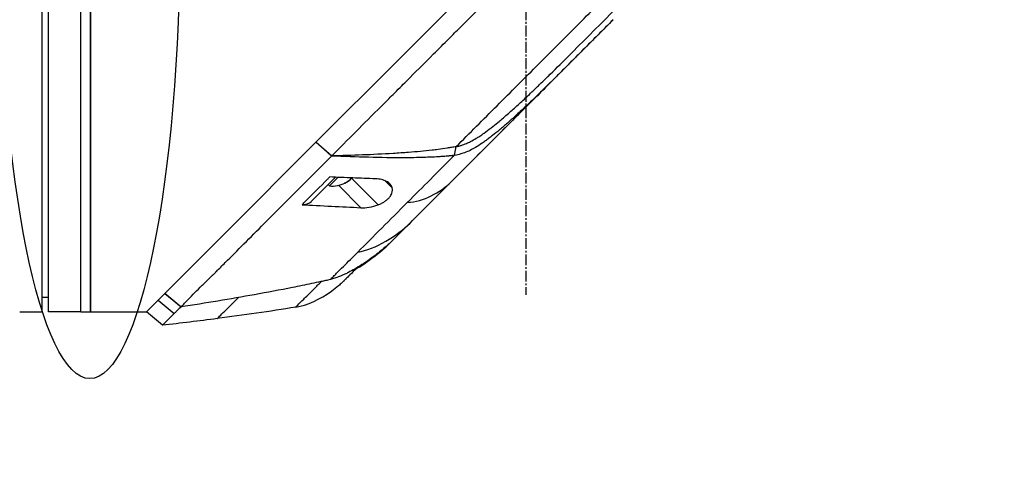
# Model space of a CAD drawing. Header units: millimetres. Extents: x 0 to 4378, y 0 to 2376.
# Tile 223 of 256: x 1566 to 1719, y 1111 to 1183. Entities that reach past the tile are written whole.
import ezdxf

# ---------------------------------------------------------------- set-up
doc = ezdxf.new("R2010")
doc.units = ezdxf.units.MM
doc.header["$LTSCALE"] = 0.2
doc.linetypes.add('CENTER2', pattern=[1.125, 0.75, -0.125, 0.125, -0.125])
doc.layers.add('02_Center Line', color=1, linetype='CENTER2')
doc.layers.add('13_After Rev.Num.', color=6, linetype='Continuous')
doc.styles.add('Rainbow-5.0 Style', font='malgunsl.ttf')
doc.dimstyles.new('Rainbow-5.0 Style', dxfattribs={"dimtxt": 4, "dimasz": 2.5, "dimexe": 1, "dimexo": 1, "dimgap": 1, "dimtad": 1, "dimdsep": 46, "dimtxsty": 'Rainbow-5.0 Style', "dimcen": 0, "dimclrd": 251, "dimclre": 251, "dimclrt": 7, "dimazin": 3, "dimtp": 0.1, "dimtm": 0.1, "dimtfac": 0.61, "dimtmove": 0, "dimatfit": 3, "dimfxl": 1, "dimlwd": -1, "dimlwe": -1, "dimarcsym": 1})

# ---------------------------------------------------------------- blocks, each defined once
blk = doc.blocks.new('*D145')
at = {"color": 251, "linetype": 'ByBlock', "transparency": 16777216}
for p, q in [((1617.45, 1196.46), (1769.2, 1196.46)), ((1765.2, 781.46), (1765.2, 1186.46)), ((1617.45, 771.46), (1769.2, 771.46))]:
    blk.add_line(p, q, dxfattribs=at)
at = {"color": 251, "transparency": 16777216}
for points in [[(1763.53, 1186.46), (1766.87, 1186.46), (1765.2, 1196.46)], [(1763.53, 781.46), (1766.87, 781.46), (1765.2, 771.46)]]:
    blk.add_solid(points, dxfattribs=at)
at = {"layer": 'Defpoints', "color": 0, "transparency": 16777216}
for p in [(1613.45, 1196.46), (1765.2, 1196.46), (1613.45, 771.46)]:
    blk.add_point(p, dxfattribs=at)
at = {"color": 7, "transparency": 16777216, "insert": (1752.93, 983.96), "char_height": 16, "attachment_point": 5, "rotation": 90, "style": 'Rainbow-5.0 Style'}
blk.add_mtext('425', dxfattribs=at)
blk = doc.blocks.new('*D151')
at = {"color": 251, "linetype": 'ByBlock', "transparency": 16777216}
for p, q in [((1649.05, 1699.16), (1818.7, 1699.16)), ((1814.7, 781.46), (1814.7, 1689.16)), ((1649.05, 771.46), (1818.7, 771.46))]:
    blk.add_line(p, q, dxfattribs=at)
at = {"color": 251, "transparency": 16777216}
for points in [[(1813.03, 1689.16), (1816.36, 1689.16), (1814.7, 1699.16)], [(1813.03, 781.46), (1816.36, 781.46), (1814.7, 771.46)]]:
    blk.add_solid(points, dxfattribs=at)
at = {"layer": 'Defpoints', "color": 0, "transparency": 16777216}
for p in [(1645.05, 1699.16), (1814.7, 1699.16), (1645.05, 771.46)]:
    blk.add_point(p, dxfattribs=at)
at = {"color": 7, "transparency": 16777216, "insert": (1802.42, 1235.31), "char_height": 16, "attachment_point": 5, "rotation": 90, "style": 'Rainbow-5.0 Style'}
blk.add_mtext('927.7', dxfattribs=at)
blk = doc.blocks.new('Blk$A47R2-4W24B')
for p, q in [((-75.2, 535.2), (-75.2, 653.2)), ((-74.2, 535.2), (-74.2, 653.2)), ((-69.2, 535.2), (-69.2, 653.2)), ((-69.2, 535.2), (-69.2, 653.2)), ((-67.7, 653.2), (-67.7, 535.2)), ((-67.7, 535.2), (-67.7, 653.2)), ((-22.67, 571.53), (-0.18, 594.02)), ((13.58, 580.61), (-20.62, 546.4)), ((6.42, 574.74), (6.48, 574.8)), ((-29.99, 564.21), (-22.67, 571.53)), ((-49.41, 544.79), (-29.99, 564.21)), ((-30.19, 559.42), (-32.62, 561.58)), ((-32.61, 561.59), (-30.18, 559.44)), ((-11.11, 559.52), (-10.83, 560.89)), ((-30.19, 559.42), (-30.18, 559.44)), ((-29.49, 560.14), (-29.49, 560.14)), ((-33.35, 552.37), (-29.58, 556.13)), ((-30.51, 554.78), (-29.17, 556.12)), ((-27.24, 555.84), (-27.24, 555.83)), ((-27.17, 556.04), (-22.97, 551.84)), ((-30.72, 554.99), (-30.51, 554.78)), ((-29.13, 554.88), (-25.65, 551.4)), ((-21.89, 555.59), (-20.78, 554.48)), ((-21.88, 545.2), (-21.91, 545.22)), ((-20.62, 546.4), (-20.62, 546.4)), ((-56.12, 538.08), (-49.41, 544.79)), ((-50.43, 539.23), (-50.43, 539.23)), ((-28.28, 540.03), (-28.28, 540.03)), ((-75.2, 537.5), (-74.2, 537.49)), ((-57.17, 537.03), (-56.13, 538.07)), ((-56.12, 538.08), (-56.13, 538.07)), ((-53.62, 535.99), (-56.13, 538.07)), ((-56.12, 538.08), (-53.61, 535.98)), ((-59, 535.2), (-57.52, 536.68)), ((-57.51, 536.69), (-57.17, 537.03)), ((-57.17, 537.03), (-54.68, 534.96)), ((-53.62, 535.99), (-53.62, 535.99)), ((-78.2, 535.2), (-75.2, 535.2)), ((-69.2, 535.2), (-74.2, 535.2)), ((-69.2, 535.2), (-67.7, 535.2)), ((-67.7, 535.2), (-59, 535.2)), ((-56.51, 533.13), (-59, 535.2))]:
    blk.add_line(p, q)
blk.add_arc((-30.14, 559.28), 4.52, 265.2393, 296.2367)
for centre, major_axis, ratio, start_param, end_param in [((23.1, 590.11), (62.48, 62.48), 0.000096, 1.878262, 1.948843), ((18.89, 589.5), (60.21, 60.19), 0.000118, 2.092388, 2.238245), ((-30.15, 559.26), (3.19, -3.19), 0.997423, 5.964226, 6.202632), ((-30.12, 559.3), (3.19, -3.19), 0.997423, 5.955485, 6.202632), ((-30.39, 559.03), (3.19, -3.19), 0.071747, 0.080554, 0.290609), ((-31.16, 558.26), (3.03, -3.03), 0.071747, 6.258817, 6.367971), ((-35.47, 554.5), (2.12, -2.13), 0.723628, 5.609776, 6.285676), ((261.62, 828.68), (290.94, 290.97), 0.00001, 3.386634, 3.421382), ((-34.85, 565.63), (10.42, 25.63), 0.82656, 4.179952, 4.245343)]:
    blk.add_ellipse(centre, major_axis=major_axis, ratio=ratio, start_param=start_param, end_param=end_param)
for points, knots in [([(-30.18, 559.44), (-29.02, 560.61), (-27.74, 561.89), (-26.35, 563.28), (-25.23, 564.41), (-23.92, 565.71), (-22.41, 567.22), (-22.23, 567.4), (-21.85, 567.78), (-21.26, 568.37), (-21.01, 568.61), (-20.73, 568.9), (-20.41, 569.21), (-19.59, 570.04), (-18.91, 570.71), (-18.4, 571.22), (-17.33, 572.28), (-15.98, 573.64), (-14.33, 575.29), (-13.53, 576.09), (-12.73, 576.89), (-11.94, 577.68), (-11.36, 578.26), (-10.79, 578.84), (-10.21, 579.41), (-8.84, 580.79), (-7.45, 582.18), (-6.07, 583.56), (-5.57, 584.07), (-4.97, 584.66), (-4.28, 585.35), (-3.47, 586.17), (-2.85, 586.78), (-2.44, 587.2), (-2.18, 587.46), (-2, 587.64), (-1.9, 587.74), (-1.2, 588.43), (-0.51, 589.13), (0.19, 589.83), (1.12, 590.77), (1.82, 591.46), (2.28, 591.92), (2.3, 591.94), (2.32, 591.97), (2.34, 591.99), (3.71, 593.36), (5.08, 594.72), (6.46, 596.1), (6.69, 596.33), (6.91, 596.55), (7.13, 596.78), (8.42, 598.06), (9.59, 599.24), (10.63, 600.27), (10.91, 600.55), (11.37, 601.01), (12.03, 601.67), (12.24, 601.88), (12.47, 602.1), (12.71, 602.35), (13.58, 603.21), (14.27, 603.9), (14.78, 604.42), (16.31, 605.94), (17.68, 607.31), (18.9, 608.53), (19.64, 609.26), (20.43, 610.05), (21.27, 610.89), (21.82, 611.44), (22.39, 612.01), (22.97, 612.6), (23.65, 613.27), (24.32, 613.95), (24.99, 614.61), (25.66, 615.28), (26.32, 615.95), (26.98, 616.61), (27.38, 617.01), (27.77, 617.4), (28.13, 617.77), (29.21, 618.84), (30.13, 619.77), (30.92, 620.55), (32.15, 621.79), (33.44, 623.07), (34.75, 624.39)], [-1, -1, -1, -1, -0.9375, -0.9375, -0.9375, -0.875, -0.875, -0.875, -0.8528979, -0.8528979, -0.8528979, -0.84375, -0.84375, -0.84375, -0.8125, -0.8125, -0.8125, -0.75, -0.75, -0.75, -0.7138981, -0.7138981, -0.7138981, -0.6875, -0.6875, -0.6875, -0.625, -0.625, -0.625, -0.5982143, -0.5982143, -0.5982143, -0.5763525, -0.5763525, -0.5763525, -0.5625, -0.5625, -0.5625, -0.53125, -0.53125, -0.53125, -0.5, -0.5, -0.5, -0.4990096, -0.4990096, -0.4990096, -0.4375, -0.4375, -0.4375, -0.4283694, -0.4283694, -0.4283694, -0.375, -0.375, -0.375, -0.3512462, -0.3512462, -0.3512462, -0.34375, -0.34375, -0.34375, -0.3125, -0.3125, -0.3125, -0.25, -0.25, -0.25, -0.2121786, -0.2121786, -0.2121786, -0.1875, -0.1875, -0.1875, -0.15625, -0.15625, -0.15625, -0.125, -0.125, -0.125, -0.1091039, -0.1091039, -0.1091039, -0.0625, -0.0625, -0.0625, 0, 0, 0, 0]), ([(-10.83, 560.89), (-8.74, 562.98), (-6.62, 565.1), (-4.47, 567.25), (-2.32, 569.4), (-0.15, 571.57), (2.04, 573.76), (4.23, 575.95), (6.43, 578.15), (8.64, 580.36), (9.74, 581.46), (10.84, 582.56), (11.95, 583.67), (13.06, 584.78), (14.18, 585.9), (15.26, 586.98), (16.34, 588.06), (17.38, 589.1), (18.43, 590.14), (20.42, 592.14), (22.43, 594.15), (24.4, 596.12), (25.91, 597.63), (27.41, 599.13), (28.9, 600.62), (30.38, 602.1), (31.85, 603.57), (33.3, 605.02)], [0, 0, 0, 0, 0.1448174, 0.1448174, 0.1448174, 0.2896349, 0.2896349, 0.2896349, 0.4344523, 0.4344523, 0.4344523, 0.506861, 0.506861, 0.506861, 0.5792697, 0.5792697, 0.5792697, 0.6516784, 0.6516784, 0.6516784, 0.7896349, 0.7896349, 0.7896349, 0.8948175, 0.8948175, 0.8948175, 1, 1, 1, 1]), ([(13.58, 580.61), (12.02, 579.04), (10.45, 577.47), (8.49, 575.52), (8.1, 575.12), (7.08, 574.1), (6.53, 573.55), (5.65, 572.68), (5.36, 572.38), (4.91, 571.93), (4.77, 571.79), (4.48, 571.5), (4.33, 571.36), (4.19, 571.21)], [-1.142804, -1.142804, -1.142804, -1.142804, -0.592912, -0.592912, -0.45543, -0.45543, -0.23364, -0.23364, -0.121763, -0.121763, -0.062324, -0.062324, -0.00003, -0.00003, -0.00003, -0.00003]), ([(-10.83, 560.89), (-10.74, 560.91), (-10.64, 560.92), (-10.46, 560.96), (-10.36, 560.99), (-10.2, 561.03), (-10.13, 561.05), (-9.78, 561.16), (-9.5, 561.27), (-9.01, 561.48), (-8.8, 561.57), (-8.3, 561.83), (-8, 562), (-7.62, 562.23), (-7.53, 562.28), (-7.24, 562.46), (-7.04, 562.6), (-6.72, 562.82), (-6.6, 562.9), (-5.76, 563.5), (-5.04, 564.07), (-4.11, 564.84), (-3.9, 565.02), (-3.16, 565.64), (-2.65, 566.09), (-1.62, 567), (-1.12, 567.46), (-0.09, 568.4), (0.43, 568.89), (1.15, 569.57), (1.35, 569.77), (1.73, 570.13), (1.92, 570.31), (2.53, 570.89), (2.86, 571.22), (3.21, 571.56), (3.33, 571.68), (4.37, 572.69), (5.54, 573.86), (6.42, 574.74)], [-1.416337, -1.416337, -1.416337, -1.416337, -1.398932, -1.398932, -1.380652, -1.380652, -1.367794, -1.367794, -1.313038, -1.313038, -1.272781, -1.272781, -1.213268, -1.213268, -1.196077, -1.196077, -1.154545, -1.154545, -1.130465, -1.130465, -0.980623, -0.980623, -0.935487, -0.935487, -0.825371, -0.825371, -0.71547, -0.71547, -0.6014, -0.6014, -0.556109, -0.556109, -0.516092, -0.516092, -0.424444, -0.424444, -0.373187, -0.373187, 0, 0, 0, 0]), ([(-11.62, 555.4), (-9.13, 557.9), (-6.54, 560.49), (-3.89, 563.13), (-1.25, 565.78), (1.46, 568.48), (4.19, 571.21)], [0, 0, 0, 0, 0.5000002, 0.5000002, 0.5000002, 0.9999991, 0.9999991, 0.9999991, 0.9999991]), ([(4.19, 571.21), (2.53, 569.55), (0.85, 567.91), (-1.1, 566.12), (-1.33, 565.91), (-1.98, 565.32), (-2.41, 564.94), (-3.06, 564.37), (-3.26, 564.19), (-3.68, 563.83), (-3.89, 563.65), (-4.46, 563.18), (-4.81, 562.9), (-5.38, 562.45), (-5.59, 562.29), (-5.96, 562.01), (-6.12, 561.89), (-6.46, 561.65), (-6.63, 561.53), (-7.13, 561.19), (-7.47, 560.97), (-8.38, 560.44), (-8.94, 560.15), (-10.04, 559.74), (-10.67, 559.58), (-11.11, 559.52)], [0, 0, 0, 0, 0.704884, 0.704884, 0.798881, 0.798881, 0.96881, 0.96881, 1.049234, 1.049234, 1.129494, 1.129494, 1.263271, 1.263271, 1.33961, 1.33961, 1.39992, 1.39992, 1.461242, 1.461242, 1.58275, 1.58275, 1.779675, 1.779675, 1.957146, 1.957146, 1.957146, 1.957146]), ([(-10.83, 560.89), (-11.06, 560.85), (-11.3, 560.81), (-11.76, 560.73), (-11.98, 560.69), (-12.7, 560.57), (-13.17, 560.5), (-13.95, 560.4), (-14.25, 560.36), (-15.79, 560.18), (-17.01, 560.07), (-19.03, 559.93), (-19.83, 559.87), (-23.79, 559.63), (-27.03, 559.52), (-30.18, 559.44)], [-2.328232, -2.328232, -2.328232, -2.328232, -2.236921, -2.236921, -2.146631, -2.146631, -1.979175, -1.979175, -1.86867, -1.86867, -1.427637, -1.427637, -1.135586, -1.135586, -0.000019, -0.000019, -0.000019, -0.000019]), ([(-53.61, 535.98), (-53.54, 536.05), (-53.47, 536.13), (-53.41, 536.21), (-53.37, 536.24), (-53.34, 536.28), (-53.3, 536.32), (-53.27, 536.36), (-53.23, 536.39), (-53.19, 536.43), (-53.04, 536.59), (-52.89, 536.74), (-52.73, 536.91), (-52.42, 537.23), (-52.09, 537.58), (-51.74, 537.94), (-51.39, 538.3), (-51.01, 538.67), (-50.62, 539.05), (-50.23, 539.43), (-49.82, 539.82), (-49.4, 540.22), (-49.19, 540.43), (-48.97, 540.64), (-48.76, 540.85), (-48.65, 540.95), (-48.54, 541.06), (-48.43, 541.17), (-48.32, 541.28), (-48.21, 541.39), (-48.1, 541.5), (-47.66, 541.95), (-47.21, 542.4), (-46.75, 542.87), (-45.82, 543.8), (-44.84, 544.78), (-43.83, 545.79), (-41.8, 547.82), (-39.62, 550), (-37.33, 552.29), (-36.19, 553.43), (-35.02, 554.6), (-33.83, 555.79), (-32.64, 556.98), (-31.43, 558.2), (-30.19, 559.42)], [0, 0, 0, 0, 0.015625, 0.015625, 0.015625, 0.023438, 0.023438, 0.023438, 0.03125, 0.03125, 0.03125, 0.0625, 0.0625, 0.0625, 0.125, 0.125, 0.125, 0.1875, 0.1875, 0.1875, 0.25, 0.25, 0.25, 0.28125, 0.28125, 0.28125, 0.296875, 0.296875, 0.296875, 0.3125, 0.3125, 0.3125, 0.375, 0.375, 0.375, 0.5, 0.5, 0.5, 0.75, 0.75, 0.75, 0.875, 0.875, 0.875, 1, 1, 1, 1]), ([(-11.11, 559.52), (-11.2, 559.51), (-11.37, 559.49), (-11.43, 559.48), (-11.44, 559.48), (-11.6, 559.46), (-11.72, 559.45), (-11.87, 559.44), (-11.91, 559.43), (-12.03, 559.42), (-12.13, 559.41), (-12.34, 559.4), (-12.46, 559.39), (-12.75, 559.36), (-12.91, 559.35), (-13.17, 559.33), (-13.26, 559.33), (-14.1, 559.27), (-14.83, 559.24), (-16.05, 559.2), (-16.53, 559.18), (-17.57, 559.17), (-18.15, 559.16), (-20.6, 559.15), (-22.58, 559.18), (-26.34, 559.27), (-28.24, 559.34), (-30.19, 559.42)], [-2.292528, -2.292528, -2.292528, -2.292528, -2.286102, -2.286102, -2.268778, -2.268778, -2.21392, -2.21392, -2.200352, -2.200352, -2.166284, -2.166284, -2.122718, -2.122718, -2.066862, -2.066862, -2.035032, -2.035032, -1.780722, -1.780722, -1.611184, -1.611184, -1.416336, -1.416336, -0.709611, -0.709611, -0.000052, -0.000052, -0.000052, -0.000052]), ([(-34.78, 551.87), (-34.59, 552.06), (-34.39, 552.26), (-34.2, 552.45), (-33.1, 553.55), (-31.97, 554.68), (-30.83, 555.82), (-30.71, 555.94), (-30.6, 556.05), (-30.48, 556.17)], [0, 0, 0, 0, 0.000971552, 0.000971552, 0.000971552, 0.006478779, 0.006478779, 0.006478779, 0.007034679, 0.007034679, 0.007034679, 0.007034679]), ([(-23.34, 555.89), (-24.54, 555.93), (-25.71, 555.98), (-28.08, 556.07), (-29.3, 556.12), (-30.48, 556.17)], [0.000001, 0.000001, 0.000001, 0.000001, 0.4349359, 0.4349359, 0.8581097, 0.8581097, 0.8581097, 0.8581097]), ([(-20.78, 554.48), (-20.84, 554.69), (-20.95, 554.88), (-21.25, 555.22), (-21.44, 555.37), (-21.9, 555.61), (-22.15, 555.7), (-22.71, 555.83), (-23.02, 555.88), (-23.34, 555.89)], [-0.4713906, -0.4713906, -0.4713906, -0.4713906, -0.3552717, -0.3552717, -0.2348479, -0.2348479, -0.1171972, -0.1171972, 0, 0, 0, 0]), ([(-22.97, 551.84), (-22.78, 551.91), (-22.6, 551.99), (-22.26, 552.16), (-22.11, 552.25), (-21.81, 552.45), (-21.67, 552.55), (-21.4, 552.79), (-21.28, 552.91), (-21.01, 553.25), (-20.89, 553.45), (-20.77, 553.81), (-20.74, 553.96), (-20.73, 554.23), (-20.75, 554.36), (-20.78, 554.48)], [0.000001, 0.000001, 0.000001, 0.000001, 0.0601566, 0.0601566, 0.1139936, 0.1139936, 0.1696633, 0.1696633, 0.2316702, 0.2316702, 0.3255714, 0.3255714, 0.3976261, 0.3976261, 0.463731, 0.463731, 0.463731, 0.463731]), ([(-18, 549.02), (-17, 550.02), (-15.96, 551.06), (-14.89, 552.13), (-13.83, 553.2), (-12.73, 554.29), (-11.62, 555.4)], [0, 0, 0, 0, 0.5, 0.5, 0.5, 1, 1, 1, 1]), ([(-34.78, 551.87), (-33.5, 551.8), (-31.7, 551.71), (-28.63, 551.55), (-27.17, 551.48), (-25.65, 551.4)], [0.000001, 0.000001, 0.000001, 0.000001, 0.4628328, 0.4628328, 0.9589294, 0.9589294, 0.9589294, 0.9589294]), ([(-26.14, 544.49), (-24.96, 545.67), (-23.7, 546.93), (-22.4, 548.23), (-21.1, 549.52), (-19.76, 550.87), (-18.38, 552.25)], [-1, -1, -1, -1, -0.5, -0.5, -0.5, 0, 0, 0, 0]), ([(-25.65, 551.4), (-25.25, 551.38), (-24.81, 551.4), (-23.86, 551.55), (-23.39, 551.67), (-22.97, 551.84)], [-0.2620253, -0.2620253, -0.2620253, -0.2620253, -0.1363366, -0.1363366, 0, 0, 0, 0]), ([(-26.46, 541.86), (-26.04, 542.1), (-25.62, 542.36), (-25.21, 542.63), (-24.04, 543.4), (-22.93, 544.26), (-21.88, 545.2)], [-0.5706772, -0.5706772, -0.5706772, -0.5706772, -0.4232454, -0.4232454, -0.4232454, 0, 0, 0, 0]), ([(-21.9, 545.23), (-22.18, 544.99), (-22.47, 544.75), (-23.05, 544.28), (-23.34, 544.05), (-23.94, 543.6), (-24.25, 543.38), (-24.86, 542.96), (-25.17, 542.75), (-25.48, 542.55)], [-0.4459231, -0.4459231, -0.4459231, -0.4459231, -0.3352187, -0.3352187, -0.2236271, -0.2236271, -0.1112915, -0.1112915, -0.0000001, -0.0000001, -0.0000001, -0.0000001]), ([(-20.63, 546.4), (-20.83, 546.19), (-21.04, 546), (-21.47, 545.61), (-21.68, 545.42), (-21.9, 545.23)], [-0.1726595, -0.1726595, -0.1726595, -0.1726595, -0.0863353, -0.0863353, 0, 0, 0, 0]), ([(-30.39, 540.24), (-30.23, 540.4), (-30.07, 540.56), (-29.91, 540.72), (-29.74, 540.89), (-29.58, 541.05), (-29.41, 541.22), (-29.07, 541.56), (-28.73, 541.9), (-28.37, 542.26), (-27.66, 542.97), (-26.91, 543.72), (-26.14, 544.49)], [-1, -1, -1, -1, -0.875, -0.875, -0.875, -0.75, -0.75, -0.75, -0.5, -0.5, -0.5, 0, 0, 0, 0]), ([(-25.48, 542.55), (-26.26, 542.05), (-26.96, 541.65), (-27.58, 541.34), (-27.67, 541.29), (-27.76, 541.25), (-27.85, 541.2), (-28.27, 541), (-28.69, 540.81), (-29.1, 540.65), (-29.49, 540.5), (-29.93, 540.36), (-30.39, 540.24)], [-1, -1, -1, -1, -0.5653341, -0.5653341, -0.5653341, -0.5, -0.5, -0.5, -0.25, -0.25, -0.25, 0, 0, 0, 0]), ([(-26.23, 542.08), (-26.67, 541.64), (-27.06, 541.26), (-27.88, 540.44), (-28.2, 540.11), (-28.27, 540.05)], [0.8183013, 0.8183013, 0.8183013, 0.8183013, 1.1911256, 1.1911256, 1.7900605, 1.7900605, 1.7900605, 1.7900605]), ([(-27.41, 540.91), (-27.51, 540.81), (-27.6, 540.71), (-27.69, 540.63), (-27.86, 540.46), (-28, 540.32), (-28.08, 540.23)], [0, 0, 0, 0, 0.336695, 0.336695, 0.336695, 1, 1, 1, 1]), ([(-30.39, 540.24), (-30.52, 540.21), (-30.64, 540.18), (-30.76, 540.15), (-30.88, 540.12), (-31, 540.1), (-31.13, 540.07), (-31.37, 540.01), (-31.61, 539.96), (-31.86, 539.91), (-32.35, 539.8), (-32.84, 539.7), (-33.33, 539.6), (-34.31, 539.4), (-35.29, 539.2), (-36.27, 539), (-38.24, 538.61), (-40.21, 538.24), (-42.18, 537.88), (-45.98, 537.2), (-49.79, 536.58), (-53.61, 535.98)], [0, 0, 0, 0, 0.015912, 0.015912, 0.015912, 0.031824, 0.031824, 0.031824, 0.0636481, 0.0636481, 0.0636481, 0.1272961, 0.1272961, 0.1272961, 0.2545922, 0.2545922, 0.2545922, 0.5091845, 0.5091845, 0.5091845, 1, 1, 1, 1]), ([(-35.77, 535.95), (-35.77, 535.95), (-35.76, 535.96), (-35.75, 535.97), (-35.74, 535.98), (-35.72, 536), (-35.69, 536.03), (-35.64, 536.08), (-35.56, 536.16), (-35.45, 536.27), (-35.24, 536.48), (-34.93, 536.79), (-34.54, 537.18), (-34.15, 537.57), (-33.67, 538.05), (-33.13, 538.59), (-33.06, 538.66), (-32.99, 538.73), (-32.92, 538.8), (-32.89, 538.83), (-32.85, 538.87), (-32.82, 538.9), (-32.78, 538.94), (-32.75, 538.97), (-32.71, 539.01), (-32.57, 539.15), (-32.42, 539.3), (-32.27, 539.45), (-32.11, 539.61), (-31.96, 539.76), (-31.8, 539.92)], [0, 0, 0, 0, 0.0488509, 0.0488509, 0.0488509, 0.1122608, 0.1122608, 0.1122608, 0.2390807, 0.2390807, 0.2390807, 0.4927204, 0.4927204, 0.4927204, 0.7463601, 0.7463601, 0.7463601, 0.7780651, 0.7780651, 0.7780651, 0.7939176, 0.7939176, 0.7939176, 0.80977, 0.80977, 0.80977, 0.87318, 0.87318, 0.87318, 0.9363273, 0.9363273, 0.9363273, 0.9363273]), ([(-28.3, 540.02), (-28.3, 540.02), (-28.3, 540.02), (-28.3, 540.01), (-28.3, 540.01), (-28.31, 540.01), (-28.31, 540), (-28.32, 540), (-28.32, 539.99), (-28.33, 539.98), (-28.34, 539.98), (-28.35, 539.96), (-28.36, 539.96), (-28.39, 539.93), (-28.41, 539.91), (-28.48, 539.84), (-28.54, 539.79), (-28.76, 539.58), (-28.94, 539.42), (-29.46, 538.98), (-29.82, 538.7), (-30.18, 538.44)], [0, 0, 0, 0, 0.0037207, 0.0037207, 0.0062095, 0.0062095, 0.0083603, 0.0083603, 0.0107968, 0.0107968, 0.0129836, 0.0129836, 0.0165297, 0.0165297, 0.0242728, 0.0242728, 0.0474725, 0.0474725, 0.1170629, 0.1170629, 0.2528079, 0.2528079, 0.2528079, 0.2528079]), ([(-47.98, 534.17), (-47.98, 534.17), (-47.98, 534.17), (-47.96, 534.19), (-47.94, 534.21), (-47.88, 534.27), (-47.82, 534.33), (-47.58, 534.57), (-47.34, 534.8), (-46.73, 535.4), (-46.36, 535.77), (-45.87, 536.25), (-45.82, 536.31), (-45.74, 536.39), (-45.71, 536.42), (-45.65, 536.48), (-45.62, 536.51), (-45.47, 536.65), (-45.35, 536.77), (-45.05, 537.07), (-44.86, 537.25), (-44.67, 537.44)], [0.5009551, 0.5009551, 0.5009551, 0.5009551, 0.53125, 0.53125, 0.5624999, 0.5624999, 0.6249999, 0.6249999, 0.7499999, 0.7499999, 0.8749999, 0.8749999, 0.8906249, 0.8906249, 0.8984374, 0.8984374, 0.9062499, 0.9062499, 0.9374999, 0.9374999, 0.9830788, 0.9830788, 0.9830788, 0.9830788]), ([(-53.62, 535.99), (-53.82, 535.81), (-54, 535.63), (-54.18, 535.46), (-54.26, 535.37), (-54.35, 535.29), (-54.43, 535.21), (-54.47, 535.16), (-54.51, 535.12), (-54.55, 535.08), (-54.57, 535.06), (-54.6, 535.04), (-54.62, 535.02), (-54.64, 535), (-54.66, 534.98), (-54.68, 534.96)], [-1, -1, -1, -1, -0.5, -0.5, -0.5, -0.25, -0.25, -0.25, -0.125, -0.125, -0.125, -0.0625, -0.0625, -0.0625, 0, 0, 0, 0]), ([(-53.61, 535.98), (-53.61, 535.98), (-53.61, 535.98), (-53.62, 535.99), (-53.62, 535.99), (-53.62, 535.99)], [0.0000000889, 0.0000000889, 0.0000000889, 0.0000000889, 0.0002019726, 0.0002019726, 0.0002833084, 0.0002833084, 0.0002833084, 0.0002833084]), ([(-78.7, 535.2), (-78.7, 535.2), (-78.69, 535.2), (-78.67, 535.2), (-78.65, 535.2), (-78.63, 535.2), (-78.59, 535.2), (-78.56, 535.2), (-78.51, 535.2), (-78.47, 535.2), (-78.42, 535.2), (-78.36, 535.2), (-78.31, 535.2), (-78.27, 535.2), (-78.24, 535.2), (-78.2, 535.2)], [0.5001155, 0.5001155, 0.5001155, 0.5001155, 0.6074676, 0.6074676, 0.6074676, 0.7149351, 0.7149351, 0.7149351, 0.8224051, 0.8224051, 0.8224051, 0.9298767, 0.9298767, 0.9298767, 1, 1, 1, 1]), ([(-54.68, 534.96), (-54.76, 534.88), (-54.84, 534.8), (-54.92, 534.72), (-54.99, 534.64), (-55.07, 534.57), (-55.14, 534.5), (-55.28, 534.35), (-55.42, 534.22), (-55.54, 534.09), (-55.79, 533.85), (-55.99, 533.65), (-56.14, 533.5), (-56.29, 533.34), (-56.4, 533.24), (-56.46, 533.18), (-56.49, 533.15), (-56.5, 533.14), (-56.51, 533.13), (-56.51, 533.13), (-56.51, 533.13), (-56.51, 533.13)], [-1, -1, -1, -1, -0.9375, -0.9375, -0.9375, -0.875, -0.875, -0.875, -0.75, -0.75, -0.75, -0.5, -0.5, -0.5, -0.25, -0.25, -0.25, -0.125, -0.125, -0.125, -0.1093435, -0.1093435, -0.1093435, -0.1093435])]:
    blk.add_open_spline(points, degree=3, knots=knots)
for points in [[(20, 588.32), (15.52, 583.83), (10.96, 579.28), (6.48, 574.8)], [(2.64, 569.64), (3.46, 570.46), (4.05, 571.07), (4.18, 571.21)], [(2.64, 569.64), (0.52, 567.54), (-1.56, 565.47), (-3.64, 563.39)], [(-6.16, 560.87), (-6.31, 560.71), (-6.46, 560.56), (-6.61, 560.41)], [(-6.61, 560.41), (-6.61, 560.41), (-6.6, 560.42), (-6.6, 560.42)], [(-18.38, 552.25), (-15.98, 552.3), (-13.2, 553.82), (-11.62, 555.4)], [(-26.14, 544.49), (-23.41, 544.93), (-19.97, 547.05), (-18, 549.02)], [(-27.34, 540.98), (-27.36, 540.95), (-27.38, 540.93), (-27.41, 540.91)], [(-28.3, 540.02), (-28.29, 540.02), (-28.29, 540.03), (-28.28, 540.03)], [(-28.08, 540.23), (-28.19, 540.12), (-28.27, 540.05), (-28.28, 540.03)], [(-28.28, 540.03), (-28.28, 540.03), (-28.28, 540.04), (-28.27, 540.05)], [(-35.77, 535.95), (-34, 536.19), (-31.93, 537.2), (-30.22, 538.42)], [(-30.22, 538.42), (-30.21, 538.42), (-30.2, 538.43), (-30.18, 538.44)], [(-35.77, 535.95), (-39.82, 535.27), (-43.9, 534.69), (-47.98, 534.17)], [(-59, 535.2), (-59, 535.2), (-59, 535.2), (-59, 535.2)], [(-47.98, 534.17), (-50.82, 533.8), (-53.66, 533.46), (-56.51, 533.13)]]:
    blk.add_open_spline(points, degree=3)
at = {"layer": '02_Center Line', "ltscale": 11.288275}
blk.add_line((0, 1049.58), (0, 537.87), dxfattribs=at)
blk = doc.blocks.new('Blk$L1P0-3O23B')
for q in [(63.35, -1.67), (70.72, 5.7)]:
    blk.add_line((63.35, 5.7), q)
blk.add_ellipse((0, 0), major_axis=(69.35, 0), ratio=0.201954)

msp = doc.modelspace()

# ---------------------------------------------------------------- block references
msp.add_blockref('Blk$A47R2-4W24B', (1645.046, 602.257))
at = {"layer": '13_After Rev.Num.', "rotation": 90}
msp.add_blockref('Blk$L1P0-3O23B', (1577.255, 1196.455), dxfattribs=at)

# ---------------------------------------------------------------- dimensions: what is measured, and where the dimension line sits
for base, p1, p2, picture, middle in [((1814.696, 1699.157), (1645.046, 771.457), (1645.046, 1699.157), '*D151', (1802.424, 1235.307)), ((1765.201, 1196.457), (1613.446, 771.457), (1613.446, 1196.457), '*D145', (1752.929, 983.957))]:
    dim = msp.add_linear_dim(base=base, p1=p1, p2=p2, angle=90, dimstyle='Rainbow-5.0 Style', override={"dimscale": 4, "dimtol": 0, "dimlim": 0, "dimtp": 0.1, "dimtm": 0.1, "dimtfac": 0.61, "dimtdec": 2, "dimtolj": 0, "dimtzin": 8})
    dim.commit()
    dim.dimension.update_dxf_attribs({"geometry": picture, "text_midpoint": middle})

doc.saveas('drawing.dxf')
